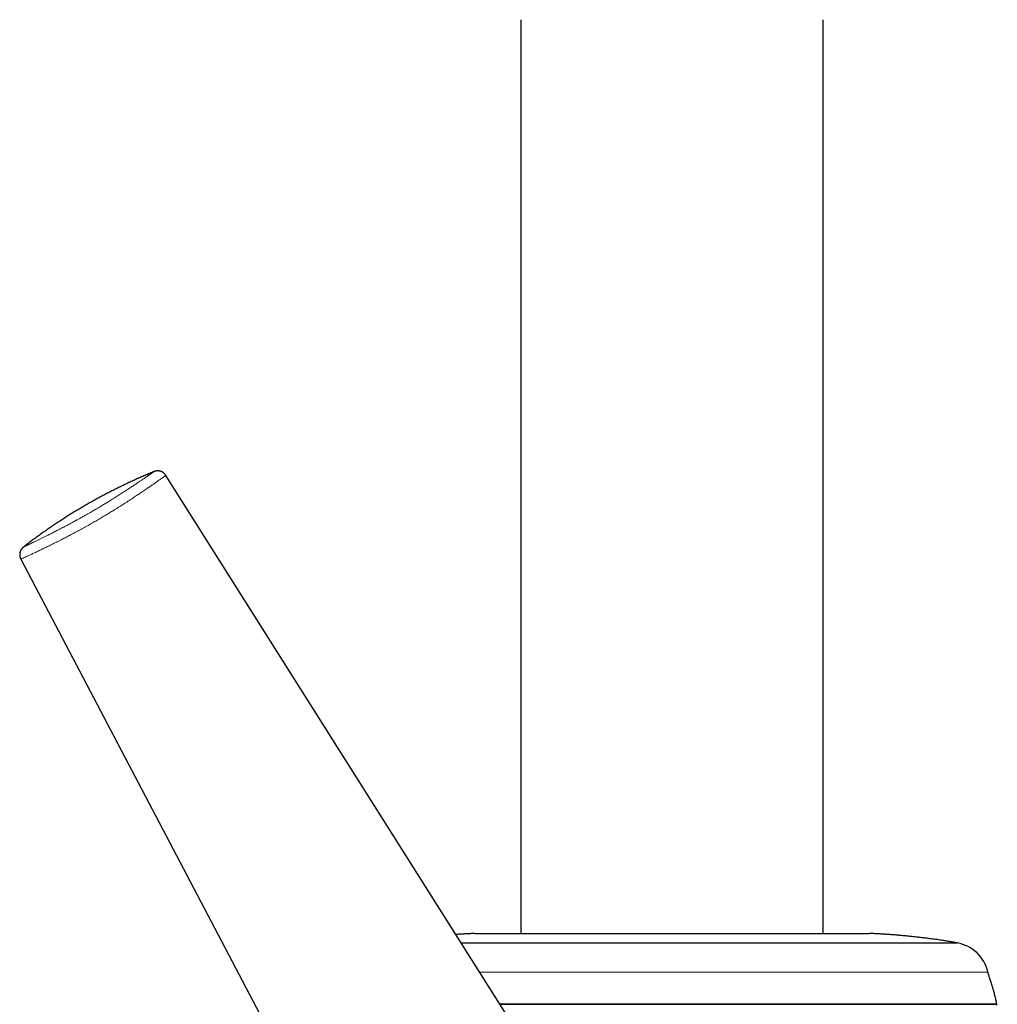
# Model space of a CAD drawing. Header units: millimetres. Extents: x 8 to 802, y 12 to 847.
# Tile 21 of 27: x 188 to 264, y 604 to 681. Entities that reach past the tile are written whole.
import ezdxf

# ---------------------------------------------------------------- set-up
doc = ezdxf.new("R2010")
doc.units = ezdxf.units.MM

msp = doc.modelspace()

# ---------------------------------------------------------------- linework, layer by layer
at = {"color": 7, "linetype": 'Continuous', "lineweight": 30}
for p, q in [((227.108, 681.002), (227.108, 610.002)), ((250.608, 610.002), (250.608, 681.002)), ((199.548, 645.591), (199.548, 645.591)), ((235.446, 588.768), (199.549, 645.591)), ((188.488, 640.029), (188.488, 640.029)), ((188.283, 639.087), (219.545, 579.587)), ((188.283, 639.087), (188.283, 639.087)), ((223.515, 610.002), (254.2, 610.002)), ((222.494, 609.269), (261.032, 609.269)), ((264.081, 604.502), (225.505, 604.502)), ((225.508, 604.498), (264.025, 604.498))]:
    msp.add_line(p, q, dxfattribs=at)
at = {"color": 252, "linetype": 'Continuous', "lineweight": 0}
msp.add_line((223.925, 607.005), (263.39, 607.005), dxfattribs=at)
at = {"color": 7, "linetype": 'Continuous', "lineweight": 30}
for centre, radius, start, end in [((260.469, 606.322), 3, 13.14957, 79.17812), ((264.025, 604.398), 0.1, 10.62077, 90)]:
    msp.add_arc(centre, radius, start, end, dxfattribs=at)
for points, knots in [([(198.629, 645.884), (198.61, 645.876), (198.468, 645.819), (198.207, 645.71), (197.844, 645.555), (197.483, 645.397), (197.124, 645.236), (196.766, 645.072), (196.41, 644.905), (196.056, 644.734), (195.703, 644.56), (195.352, 644.383), (195.002, 644.203), (194.654, 644.02), (194.308, 643.834), (193.964, 643.644), (193.621, 643.451), (193.28, 643.256), (192.941, 643.057), (192.603, 642.855), (192.268, 642.65), (191.934, 642.442), (191.602, 642.231), (191.272, 642.016), (190.944, 641.799), (190.618, 641.579), (190.294, 641.356), (189.971, 641.13), (189.651, 640.9), (189.333, 640.668), (189.017, 640.433), (188.735, 640.22), (188.56, 640.084), (188.488, 640.029)], [0, 0, 0, 0, 0.005377, 0.038948, 0.0725, 0.106038, 0.139563, 0.173077, 0.20658, 0.240074, 0.273559, 0.307037, 0.34051, 0.373978, 0.407442, 0.440904, 0.474365, 0.507826, 0.541289, 0.574753, 0.608221, 0.641694, 0.675172, 0.708657, 0.74215, 0.775653, 0.809166, 0.842691, 0.876228, 0.909779, 0.943345, 0.976928, 1, 1, 1, 1]), ([(199.549, 645.591), (199.546, 645.595), (199.535, 645.614), (199.512, 645.646), (199.478, 645.687), (199.442, 645.725), (199.404, 645.76), (199.364, 645.792), (199.323, 645.821), (199.28, 645.847), (199.235, 645.87), (199.19, 645.889), (199.144, 645.906), (199.098, 645.919), (199.052, 645.929), (199.006, 645.936), (198.96, 645.94), (198.915, 645.941), (198.871, 645.94), (198.829, 645.936), (198.789, 645.931), (198.752, 645.923), (198.718, 645.915), (198.689, 645.906), (198.663, 645.898), (198.643, 645.89), (198.633, 645.886), (198.629, 645.884)], [0, 0, 0, 0, 0.012245, 0.062229, 0.111712, 0.160709, 0.209234, 0.257292, 0.304885, 0.352011, 0.398661, 0.444821, 0.490474, 0.535592, 0.580138, 0.624061, 0.667291, 0.709721, 0.751194, 0.791462, 0.830149, 0.866741, 0.900684, 0.931655, 0.959786, 0.985631, 1, 1, 1, 1]), ([(188.488, 640.029), (188.483, 640.025), (188.471, 640.016), (188.451, 639.999), (188.428, 639.978), (188.403, 639.953), (188.377, 639.924), (188.35, 639.891), (188.323, 639.854), (188.298, 639.814), (188.275, 639.772), (188.255, 639.728), (188.237, 639.682), (188.223, 639.635), (188.211, 639.586), (188.203, 639.537), (188.198, 639.488), (188.196, 639.438), (188.197, 639.388), (188.203, 639.336), (188.211, 639.283), (188.225, 639.23), (188.241, 639.178), (188.261, 639.131), (188.276, 639.101), (188.283, 639.087)], [0, 0, 0, 0, 0.023553, 0.051426, 0.082349, 0.116982, 0.155348, 0.196733, 0.240147, 0.284827, 0.330302, 0.376291, 0.422623, 0.469194, 0.515934, 0.5628, 0.60976, 0.656795, 0.703887, 0.751026, 0.803112, 0.854721, 0.905747, 0.956224, 1, 1, 1, 1]), ([(223.517, 610.002), (223.452, 609.999), (223.29, 609.992), (223.036, 609.979), (222.755, 609.964), (222.479, 609.948), (222.255, 609.934), (222.123, 609.925), (222.082, 609.922)], [0, 0, 0, 0, 0.137419, 0.336861, 0.531723, 0.723773, 0.914782, 1, 1, 1, 1]), ([(261.032, 609.269), (260.968, 609.28), (260.845, 609.301), (260.665, 609.332), (260.496, 609.36), (260.335, 609.387), (260.178, 609.412), (260.025, 609.436), (259.854, 609.462), (259.659, 609.491), (259.437, 609.523), (259.203, 609.554), (258.94, 609.589), (258.648, 609.626), (258.329, 609.664), (258.002, 609.702), (257.672, 609.739), (257.342, 609.774), (257.016, 609.807), (256.698, 609.837), (256.389, 609.865), (256.089, 609.889), (255.796, 609.911), (255.507, 609.931), (255.225, 609.949), (254.946, 609.965), (254.669, 609.98), (254.42, 609.992), (254.263, 609.999), (254.2, 610.002)], [0, 0, 0, 0, 0.0282005, 0.0545603, 0.0794218, 0.1031277, 0.1260205, 0.148443, 0.1707382, 0.201816, 0.234193, 0.2685811, 0.3048758, 0.3501038, 0.3969903, 0.444968, 0.4934694, 0.5419275, 0.5897749, 0.636445, 0.6814815, 0.7250757, 0.7676543, 0.8096442, 0.8514717, 0.8911431, 0.9314055, 0.9726153, 1, 1, 1, 1]), ([(264.081, 604.503), (264.075, 604.537), (264.062, 604.624), (264.034, 604.767), (263.998, 604.932), (263.958, 605.1), (263.906, 605.303), (263.842, 605.537), (263.765, 605.799), (263.697, 606.019), (263.641, 606.197), (263.598, 606.335), (263.556, 606.464), (263.517, 606.584), (263.484, 606.687), (263.457, 606.773), (263.435, 606.843), (263.417, 606.905), (263.402, 606.958), (263.394, 606.99), (263.39, 607.005)], [0, 0, 0, 0, 0.039699, 0.102737, 0.167915, 0.234662, 0.302396, 0.409397, 0.515036, 0.616954, 0.675331, 0.730997, 0.783435, 0.832128, 0.876559, 0.908142, 0.936525, 0.961459, 0.982697, 1, 1, 1, 1])]:
    msp.add_open_spline(points, degree=3, knots=knots, dxfattribs=at)
at = {"color": 252, "linetype": 'Continuous', "lineweight": 0}
for points, knots in [([(188.488, 640.029), (188.49, 640.031), (188.494, 640.033), (188.519, 640.045), (188.551, 640.061), (188.586, 640.078), (188.616, 640.092), (188.651, 640.109), (188.69, 640.128), (188.733, 640.148), (188.781, 640.171), (188.833, 640.196), (188.89, 640.223), (188.95, 640.252), (189.015, 640.282), (189.083, 640.315), (189.157, 640.35), (189.234, 640.387), (189.316, 640.427), (189.405, 640.47), (189.501, 640.516), (189.603, 640.565), (189.705, 640.615), (189.807, 640.664), (189.908, 640.714), (190.015, 640.766), (190.122, 640.819), (190.23, 640.872), (190.345, 640.93), (190.474, 640.994), (190.616, 641.065), (190.765, 641.141), (190.921, 641.22), (191.085, 641.304), (191.256, 641.392), (191.435, 641.485), (191.598, 641.569), (191.74, 641.644), (191.859, 641.707), (191.982, 641.772), (192.107, 641.84), (192.236, 641.909), (192.368, 641.98), (192.502, 642.053), (192.631, 642.124), (192.754, 642.191), (192.871, 642.256), (192.989, 642.322), (193.109, 642.389), (193.231, 642.458), (193.355, 642.528), (193.479, 642.599), (193.617, 642.678), (193.768, 642.765), (193.931, 642.859), (194.093, 642.954), (194.254, 643.049), (194.413, 643.144), (194.565, 643.235), (194.708, 643.322), (194.843, 643.404), (194.976, 643.485), (195.107, 643.565), (195.235, 643.644), (195.36, 643.722), (195.483, 643.799), (195.62, 643.885), (195.771, 643.98), (195.933, 644.083), (196.088, 644.183), (196.238, 644.28), (196.383, 644.373), (196.521, 644.463), (196.654, 644.55), (196.785, 644.636), (196.912, 644.72), (197.037, 644.803), (197.157, 644.884), (197.273, 644.961), (197.383, 645.035), (197.488, 645.105), (197.587, 645.172), (197.681, 645.236), (197.77, 645.297), (197.854, 645.354), (197.932, 645.408), (198.003, 645.456), (198.068, 645.501), (198.127, 645.541), (198.184, 645.58), (198.237, 645.617), (198.287, 645.651), (198.334, 645.683), (198.378, 645.714), (198.418, 645.742), (198.455, 645.767), (198.489, 645.79), (198.519, 645.811), (198.546, 645.829), (198.569, 645.845), (198.588, 645.858), (198.603, 645.868), (198.619, 645.878), (198.629, 645.885), (198.629, 645.884), (198.629, 645.884)], [0, 0, 0, 0, 0.0191823, 0.0401278, 0.0610927, 0.0720461, 0.0829994, 0.0939646, 0.1049298, 0.1160111, 0.1270923, 0.1381873, 0.1492823, 0.1600925, 0.1709027, 0.181728, 0.1925533, 0.2031656, 0.2137822, 0.2249229, 0.2360635, 0.247228, 0.2583924, 0.2680263, 0.2776601, 0.2873152, 0.2969701, 0.3056667, 0.3143683, 0.3248818, 0.3353951, 0.3459567, 0.356518, 0.367157, 0.3777957, 0.3885181, 0.3992398, 0.405715, 0.4121901, 0.4186952, 0.4252002, 0.4317507, 0.4383009, 0.4448956, 0.4514902, 0.4569367, 0.4623832, 0.4678634, 0.4733436, 0.4789384, 0.4845332, 0.4901713, 0.4958093, 0.5031567, 0.5105294, 0.5179058, 0.5252823, 0.5327549, 0.5402277, 0.5468509, 0.5534743, 0.5601503, 0.5668265, 0.5735605, 0.5802945, 0.5870677, 0.5938409, 0.6036536, 0.6134668, 0.623358, 0.6332495, 0.6432195, 0.6531897, 0.6632093, 0.673229, 0.683929, 0.6946397, 0.7056662, 0.7166927, 0.727754, 0.7388155, 0.7499559, 0.7610964, 0.7722621, 0.7834279, 0.7943774, 0.8053317, 0.8152575, 0.8251864, 0.8354028, 0.8456193, 0.8558479, 0.8660765, 0.8767659, 0.8874552, 0.8981566, 0.908858, 0.9196738, 0.9304897, 0.9413168, 0.9521439, 0.9626939, 0.973244, 0.9943632, 1, 1, 1, 1]), ([(199.548, 645.591), (199.548, 645.591), (199.547, 645.591), (199.535, 645.583), (199.513, 645.568), (199.481, 645.546), (199.439, 645.516), (199.386, 645.479), (199.323, 645.434), (199.249, 645.382), (199.162, 645.321), (199.064, 645.251), (198.964, 645.181), (198.868, 645.113), (198.779, 645.051), (198.683, 644.984), (198.579, 644.911), (198.468, 644.834), (198.349, 644.752), (198.222, 644.664), (198.087, 644.572), (197.944, 644.474), (197.791, 644.37), (197.64, 644.267), (197.492, 644.168), (197.348, 644.071), (197.196, 643.971), (197.038, 643.866), (196.872, 643.757), (196.698, 643.644), (196.516, 643.525), (196.346, 643.416), (196.193, 643.319), (196.043, 643.224), (195.873, 643.116), (195.68, 642.996), (195.498, 642.883), (195.327, 642.777), (195.17, 642.682), (195.013, 642.587), (194.854, 642.491), (194.691, 642.394), (194.526, 642.296), (194.358, 642.198), (194.189, 642.099), (194.017, 642), (193.837, 641.897), (193.651, 641.791), (193.458, 641.682), (193.266, 641.576), (193.077, 641.471), (192.89, 641.369), (192.71, 641.271), (192.536, 641.178), (192.368, 641.088), (192.202, 641), (192.039, 640.914), (191.88, 640.832), (191.725, 640.751), (191.572, 640.673), (191.402, 640.586), (191.218, 640.492), (191.02, 640.393), (190.83, 640.298), (190.648, 640.208), (190.474, 640.122), (190.307, 640.041), (190.148, 639.964), (189.993, 639.889), (189.844, 639.818), (189.701, 639.749), (189.556, 639.681), (189.411, 639.612), (189.268, 639.545), (189.135, 639.483), (189.013, 639.427), (188.907, 639.377), (188.815, 639.335), (188.736, 639.298), (188.653, 639.26), (188.57, 639.222), (188.492, 639.186), (188.426, 639.155), (188.372, 639.13), (188.331, 639.111), (188.303, 639.098), (188.285, 639.089), (188.284, 639.088), (188.283, 639.087)], [0, 0, 0, 0, 0.01216, 0.029135, 0.046111, 0.063162, 0.080215, 0.097265, 0.114268, 0.13127, 0.148789, 0.166312, 0.18383, 0.195772, 0.207715, 0.219657, 0.231844, 0.244031, 0.25632, 0.268614, 0.280907, 0.293195, 0.305609, 0.318024, 0.328008, 0.337993, 0.348111, 0.358236, 0.36836, 0.378475, 0.388765, 0.399053, 0.405866, 0.412679, 0.421892, 0.43111, 0.440321, 0.447346, 0.45437, 0.461187, 0.468004, 0.474976, 0.481958, 0.488938, 0.495911, 0.503062, 0.510214, 0.518215, 0.526238, 0.534275, 0.542314, 0.550343, 0.558348, 0.565946, 0.573544, 0.58128, 0.589023, 0.596766, 0.604503, 0.61237, 0.620238, 0.631451, 0.642665, 0.654075, 0.665494, 0.676915, 0.688327, 0.699915, 0.711503, 0.723666, 0.735833, 0.747997, 0.762844, 0.777702, 0.792564, 0.807425, 0.822275, 0.834838, 0.847402, 0.859965, 0.877607, 0.89525, 0.912985, 0.930723, 0.948458, 0.966125, 0.983791, 1, 1, 1, 1])]:
    msp.add_open_spline(points, degree=3, knots=knots, dxfattribs=at)

doc.saveas('drawing.dxf')
